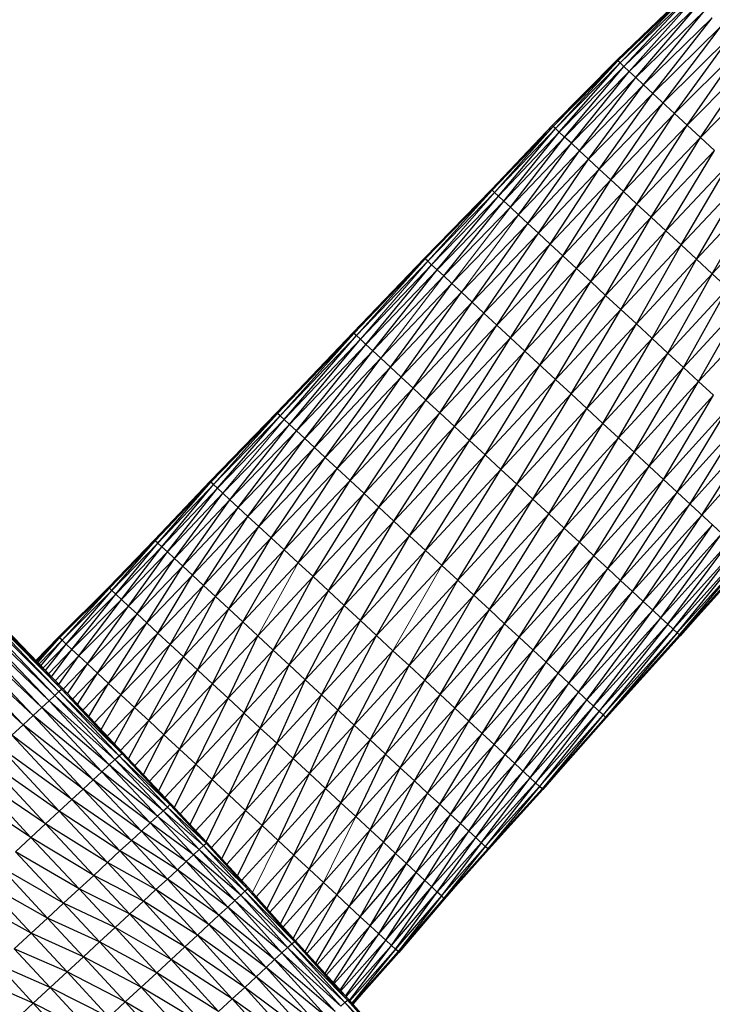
# Paper-space layout '_Right' of a CAD drawing. Header units: millimetres. Extents: x -464 to -1, y 0 to 650.
# Tile 33 of 50: x -216 to -164, y 325 to 398. Entities that reach past the tile are written whole.
import ezdxf

# ---------------------------------------------------------------- set-up
doc = ezdxf.new("R2010")
doc.units = ezdxf.units.MM

psp = doc.layouts.new('_Right')

# ---------------------------------------------------------------- linework, layer by layer
at = {"color": 7, "linetype": 'Continuous', "lineweight": 25}
for p, q in [((-171.402, 395.363), (-166.282, 400.275)), ((-171.343, 395.308), (-166.282, 400.275)), ((-171.343, 395.308), (-166.224, 400.221)), ((-171.169, 395.147), (-166.224, 400.221)), ((-171.169, 395.147), (-166.055, 400.064)), ((-170.886, 394.884), (-166.055, 400.064)), ((-170.886, 394.884), (-165.779, 399.809)), ((-170.497, 394.524), (-165.779, 399.809)), ((-170.497, 394.524), (-165.401, 399.458)), ((-170.008, 394.071), (-165.401, 399.458)), ((-170.008, 394.071), (-164.924, 399.016)), ((-169.422, 393.527), (-164.924, 399.016)), ((-169.422, 393.527), (-164.353, 398.487)), ((-168.744, 392.899), (-164.353, 398.487)), ((-168.744, 392.899), (-163.693, 397.875)), ((-167.978, 392.189), (-163.693, 397.875)), ((-167.978, 392.189), (-162.947, 397.184)), ((-167.129, 391.402), (-162.947, 397.184)), ((-167.129, 391.402), (-162.121, 396.418)), ((-166.208, 390.548), (-162.121, 396.418)), ((-176.184, 390.512), (-171.402, 395.363)), ((-176.124, 390.456), (-171.402, 395.363)), ((-176.124, 390.456), (-171.343, 395.308)), ((-175.948, 390.293), (-171.343, 395.308)), ((-175.948, 390.293), (-171.169, 395.147)), ((-175.661, 390.027), (-171.169, 395.147)), ((-171.343, 395.308), (-171.402, 395.363)), ((-171.169, 395.147), (-171.343, 395.308)), ((-170.886, 394.884), (-171.169, 395.147)), ((-166.208, 390.548), (-161.223, 395.586)), ((-165.224, 389.636), (-161.223, 395.586)), ((-175.661, 390.027), (-170.886, 394.884)), ((-175.267, 389.662), (-170.886, 394.884)), ((-175.267, 389.662), (-170.497, 394.524)), ((-174.772, 389.202), (-170.497, 394.524)), ((-170.497, 394.524), (-170.886, 394.884)), ((-170.008, 394.071), (-170.497, 394.524)), ((-165.224, 389.636), (-160.264, 394.697)), ((-174.772, 389.202), (-170.008, 394.071)), ((-174.178, 388.652), (-170.008, 394.071)), ((-174.178, 388.652), (-169.422, 393.527)), ((-173.491, 388.015), (-169.422, 393.527)), ((-169.422, 393.527), (-170.008, 394.071)), ((-168.744, 392.899), (-169.422, 393.527)), ((-173.491, 388.015), (-168.744, 392.899)), ((-172.715, 387.296), (-168.744, 392.899)), ((-172.715, 387.296), (-167.978, 392.189)), ((-171.855, 386.499), (-167.978, 392.189)), ((-171.855, 386.499), (-167.129, 391.402)), ((-170.922, 385.634), (-167.129, 391.402)), ((-166.208, 390.548), (-167.129, 391.402)), ((-180.69, 385.78), (-176.184, 390.512)), ((-180.629, 385.723), (-176.184, 390.512)), ((-180.629, 385.723), (-176.124, 390.456)), ((-180.452, 385.559), (-176.124, 390.456)), ((-180.164, 385.292), (-175.948, 390.293)), ((-180.164, 385.292), (-175.661, 390.027)), ((-179.768, 384.925), (-175.661, 390.027)), ((-176.124, 390.456), (-176.184, 390.512)), ((-175.948, 390.293), (-176.124, 390.456)), ((-175.267, 389.662), (-175.661, 390.027)), ((-170.922, 385.634), (-166.208, 390.548)), ((-169.924, 384.709), (-166.208, 390.548)), ((-165.224, 389.636), (-166.208, 390.548)), ((-179.768, 384.925), (-175.267, 389.662)), ((-179.27, 384.463), (-175.267, 389.662)), ((-179.27, 384.463), (-174.772, 389.202)), ((-178.673, 383.91), (-174.772, 389.202)), ((-174.772, 389.202), (-175.267, 389.662)), ((-174.178, 388.652), (-174.772, 389.202)), ((-169.924, 384.709), (-165.224, 389.636)), ((-168.874, 383.736), (-165.224, 389.636)), ((-164.187, 388.675), (-165.224, 389.636)), ((-178.673, 383.91), (-174.178, 388.652)), ((-177.982, 383.27), (-174.178, 388.652)), ((-173.491, 388.015), (-174.178, 388.652)), ((-168.874, 383.736), (-164.187, 388.675)), ((-167.782, 382.724), (-164.187, 388.675)), ((-177.982, 383.27), (-173.491, 388.015)), ((-177.202, 382.547), (-173.491, 388.015)), ((-172.715, 387.296), (-173.491, 388.015)), ((-167.782, 382.724), (-163.109, 387.676)), ((-166.658, 381.682), (-163.109, 387.676)), ((-177.202, 382.547), (-172.715, 387.296)), ((-176.338, 381.745), (-172.715, 387.296)), ((-171.855, 386.499), (-172.715, 387.296)), ((-176.338, 381.745), (-171.855, 386.499)), ((-175.399, 380.875), (-171.855, 386.499)), ((-170.922, 385.634), (-171.855, 386.499)), ((-166.658, 381.682), (-162, 386.648)), ((-165.513, 380.621), (-162, 386.648)), ((-185.642, 380.712), (-180.69, 385.78)), ((-185.581, 380.655), (-180.629, 385.723)), ((-185.402, 380.489), (-180.629, 385.723)), ((-180.629, 385.723), (-180.69, 385.78)), ((-180.452, 385.559), (-180.629, 385.723)), ((-175.399, 380.875), (-170.922, 385.634)), ((-174.396, 379.946), (-170.922, 385.634)), ((-169.924, 384.709), (-170.922, 385.634)), ((-165.513, 380.621), (-160.869, 385.6)), ((-164.357, 379.55), (-160.869, 385.6)), ((-185.111, 380.219), (-180.164, 385.292)), ((-184.71, 379.848), (-180.164, 385.292)), ((-184.71, 379.848), (-179.768, 384.925)), ((-184.206, 379.381), (-179.768, 384.925)), ((-179.768, 384.925), (-180.164, 385.292)), ((-179.27, 384.463), (-179.768, 384.925)), ((-184.206, 379.381), (-179.27, 384.463)), ((-178.673, 383.91), (-179.27, 384.463)), ((-174.396, 379.946), (-169.924, 384.709)), ((-173.34, 378.967), (-169.924, 384.709)), ((-168.874, 383.736), (-169.924, 384.709)), ((-164.357, 379.55), (-159.729, 384.543)), ((-183.603, 378.821), (-178.673, 383.91)), ((-177.982, 383.27), (-178.673, 383.91)), ((-173.34, 378.967), (-168.874, 383.736)), ((-172.242, 377.949), (-168.874, 383.736)), ((-167.782, 382.724), (-168.874, 383.736)), ((-182.904, 378.173), (-177.982, 383.27)), ((-182.114, 377.442), (-177.982, 383.27)), ((-177.202, 382.547), (-177.982, 383.27)), ((-172.242, 377.949), (-167.782, 382.724)), ((-171.112, 376.902), (-167.782, 382.724)), ((-166.658, 381.682), (-167.782, 382.724)), ((-182.114, 377.442), (-177.202, 382.547)), ((-181.24, 376.631), (-177.202, 382.547)), ((-176.338, 381.745), (-177.202, 382.547)), ((-180.29, 375.751), (-176.338, 381.745)), ((-175.399, 380.875), (-176.338, 381.745)), ((-171.112, 376.902), (-166.658, 381.682)), ((-169.96, 375.835), (-166.658, 381.682)), ((-165.513, 380.621), (-166.658, 381.682)), ((-190.915, 375.192), (-185.642, 380.712)), ((-190.854, 375.135), (-185.642, 380.712)), ((-190.854, 375.135), (-185.581, 380.655)), ((-190.674, 374.968), (-185.402, 380.489)), ((-185.581, 380.655), (-185.642, 380.712)), ((-185.402, 380.489), (-185.581, 380.655)), ((-185.111, 380.219), (-185.402, 380.489)), ((-180.29, 375.751), (-175.399, 380.875)), ((-179.276, 374.811), (-175.399, 380.875)), ((-174.396, 379.946), (-175.399, 380.875)), ((-169.96, 375.835), (-165.513, 380.621)), ((-168.798, 374.758), (-165.513, 380.621)), ((-164.357, 379.55), (-165.513, 380.621)), ((-190.38, 374.695), (-185.111, 380.219)), ((-189.977, 374.322), (-185.111, 380.219)), ((-189.977, 374.322), (-184.71, 379.848)), ((-189.469, 373.851), (-184.71, 379.848)), ((-184.71, 379.848), (-185.111, 380.219)), ((-184.206, 379.381), (-184.71, 379.848)), ((-179.276, 374.811), (-174.396, 379.946)), ((-178.208, 373.821), (-174.396, 379.946)), ((-173.34, 378.967), (-174.396, 379.946)), ((-189.469, 373.851), (-184.206, 379.381)), ((-183.603, 378.821), (-184.206, 379.381)), ((-178.208, 373.821), (-173.34, 378.967)), ((-177.097, 372.791), (-173.34, 378.967)), ((-172.242, 377.949), (-173.34, 378.967)), ((-168.798, 374.758), (-164.357, 379.55)), ((-167.637, 373.681), (-164.357, 379.55)), ((-163.202, 378.479), (-164.357, 379.55)), ((-188.861, 373.288), (-183.603, 378.821)), ((-188.158, 372.635), (-183.603, 378.821)), ((-182.904, 378.173), (-183.603, 378.821)), ((-167.637, 373.681), (-163.202, 378.479)), ((-166.486, 372.614), (-163.202, 378.479)), ((-188.158, 372.635), (-182.904, 378.173)), ((-187.363, 371.899), (-182.904, 378.173)), ((-182.114, 377.442), (-182.904, 378.173)), ((-177.097, 372.791), (-172.242, 377.949)), ((-175.954, 371.732), (-172.242, 377.949)), ((-171.112, 376.902), (-172.242, 377.949)), ((-187.363, 371.899), (-182.114, 377.442)), ((-186.482, 371.082), (-182.114, 377.442)), ((-181.24, 376.631), (-182.114, 377.442)), ((-175.954, 371.732), (-171.112, 376.902)), ((-174.789, 370.652), (-171.112, 376.902)), ((-169.96, 375.835), (-171.112, 376.902)), ((-166.486, 372.614), (-162.057, 377.418)), ((-165.356, 371.567), (-162.057, 377.418)), ((-186.482, 371.082), (-181.24, 376.631)), ((-185.526, 370.196), (-181.24, 376.631)), ((-180.29, 375.751), (-181.24, 376.631)), ((-165.356, 371.567), (-160.933, 376.376)), ((-185.526, 370.196), (-180.29, 375.751)), ((-184.504, 369.249), (-180.29, 375.751)), ((-179.276, 374.811), (-180.29, 375.751)), ((-174.789, 370.652), (-169.96, 375.835)), ((-173.614, 369.563), (-169.96, 375.835)), ((-168.798, 374.758), (-169.96, 375.835)), ((-196.563, 369.27), (-190.915, 375.192)), ((-196.501, 369.212), (-190.915, 375.192)), ((-196.501, 369.212), (-190.854, 375.135)), ((-196.32, 369.044), (-190.854, 375.135)), ((-196.32, 369.044), (-190.674, 374.968)), ((-196.024, 368.77), (-190.674, 374.968)), ((-196.024, 368.77), (-190.38, 374.695)), ((-195.618, 368.393), (-190.38, 374.695)), ((-190.854, 375.135), (-190.915, 375.192)), ((-190.674, 374.968), (-190.854, 375.135)), ((-190.38, 374.695), (-190.674, 374.968)), ((-189.977, 374.322), (-190.38, 374.695)), ((-184.504, 369.249), (-179.276, 374.811)), ((-183.429, 368.253), (-179.276, 374.811)), ((-178.208, 373.821), (-179.276, 374.811)), ((-173.614, 369.563), (-168.798, 374.758)), ((-172.438, 368.473), (-168.798, 374.758)), ((-167.637, 373.681), (-168.798, 374.758)), ((-195.618, 368.393), (-189.977, 374.322)), ((-195.107, 367.92), (-189.977, 374.322)), ((-195.107, 367.92), (-189.469, 373.851)), ((-194.495, 367.352), (-189.469, 373.851)), ((-189.469, 373.851), (-189.977, 374.322)), ((-188.861, 373.288), (-189.469, 373.851)), ((-183.429, 368.253), (-178.208, 373.821)), ((-182.31, 367.216), (-178.208, 373.821)), ((-175.954, 371.732), (-178.208, 373.821)), ((-194.495, 367.352), (-188.861, 373.288)), ((-193.786, 366.695), (-188.861, 373.288)), ((-188.158, 372.635), (-188.861, 373.288)), ((-172.438, 368.473), (-167.637, 373.681)), ((-171.274, 367.394), (-167.637, 373.681)), ((-166.486, 372.614), (-167.637, 373.681)), ((-193.786, 366.695), (-188.158, 372.635)), ((-192.986, 365.953), (-188.158, 372.635)), ((-187.363, 371.899), (-188.158, 372.635)), ((-182.31, 367.216), (-177.097, 372.791)), ((-181.159, 366.148), (-177.097, 372.791)), ((-171.274, 367.394), (-166.486, 372.614)), ((-170.131, 366.335), (-166.486, 372.614)), ((-165.356, 371.567), (-166.486, 372.614)), ((-192.986, 365.953), (-187.363, 371.899)), ((-192.099, 365.131), (-187.363, 371.899)), ((-186.482, 371.082), (-187.363, 371.899)), ((-181.159, 366.148), (-175.954, 371.732)), ((-179.986, 365.061), (-175.954, 371.732)), ((-174.789, 370.652), (-175.954, 371.732)), ((-192.099, 365.131), (-186.482, 371.082)), ((-191.136, 364.239), (-186.482, 371.082)), ((-185.526, 370.196), (-186.482, 371.082)), ((-170.131, 366.335), (-165.356, 371.567)), ((-169.021, 365.306), (-165.356, 371.567)), ((-164.259, 370.55), (-165.356, 371.567)), ((-191.136, 364.239), (-185.526, 370.196)), ((-190.107, 363.285), (-185.526, 370.196)), ((-184.504, 369.249), (-185.526, 370.196)), ((-179.986, 365.061), (-174.789, 370.652)), ((-178.802, 363.964), (-174.789, 370.652)), ((-173.614, 369.563), (-174.789, 370.652)), ((-169.021, 365.306), (-164.259, 370.55)), ((-167.954, 364.317), (-164.259, 370.55)), ((-173.614, 369.563), (-178.802, 363.964)), ((-177.619, 362.868), (-173.614, 369.563)), ((-172.438, 368.473), (-173.614, 369.563)), ((-167.954, 364.317), (-163.204, 369.572)), ((-166.941, 363.378), (-163.204, 369.572)), ((-201.502, 364.189), (-196.563, 369.27)), ((-201.439, 364.13), (-196.563, 369.27)), ((-201.439, 364.13), (-196.501, 369.212)), ((-201.256, 363.961), (-196.501, 369.212)), ((-201.256, 363.961), (-196.32, 369.044)), ((-200.957, 363.684), (-196.32, 369.044)), ((-200.957, 363.684), (-196.024, 368.77)), ((-196.501, 369.212), (-196.563, 369.27)), ((-196.32, 369.044), (-196.501, 369.212)), ((-196.024, 368.77), (-196.32, 369.044)), ((-190.107, 363.285), (-184.504, 369.249)), ((-189.024, 362.281), (-184.504, 369.249)), ((-183.429, 368.253), (-184.504, 369.249)), ((-200.547, 363.304), (-195.618, 368.393)), ((-200.031, 362.825), (-195.618, 368.393)), ((-195.107, 367.92), (-195.618, 368.393)), ((-189.024, 362.281), (-183.429, 368.253)), ((-187.897, 361.237), (-183.429, 368.253)), ((-182.31, 367.216), (-183.429, 368.253)), ((-177.619, 362.868), (-172.438, 368.473)), ((-176.446, 361.781), (-172.438, 368.473)), ((-171.274, 367.394), (-172.438, 368.473)), ((-166.941, 363.378), (-162.202, 368.644)), ((-165.993, 362.5), (-162.202, 368.644)), ((-200.031, 362.825), (-195.107, 367.92)), ((-199.412, 362.252), (-195.107, 367.92)), ((-199.412, 362.252), (-194.495, 367.352)), ((-198.696, 361.588), (-194.495, 367.352)), ((-194.495, 367.352), (-195.107, 367.92)), ((-193.786, 366.695), (-194.495, 367.352)), ((-176.446, 361.781), (-171.274, 367.394)), ((-175.296, 360.714), (-171.274, 367.394)), ((-170.131, 366.335), (-171.274, 367.394)), ((-165.993, 362.5), (-161.265, 367.775)), ((-165.12, 361.691), (-161.265, 367.775)), ((-198.696, 361.588), (-193.786, 366.695)), ((-197.888, 360.839), (-193.786, 366.695)), ((-192.986, 365.953), (-193.786, 366.695)), ((-187.897, 361.237), (-182.31, 367.216)), ((-186.738, 360.162), (-182.31, 367.216)), ((-181.159, 366.148), (-182.31, 367.216)), ((-197.888, 360.839), (-192.986, 365.953)), ((-196.992, 360.009), (-192.986, 365.953)), ((-192.099, 365.131), (-192.986, 365.953)), ((-186.738, 360.162), (-181.159, 366.148)), ((-185.557, 359.068), (-181.159, 366.148)), ((-179.986, 365.061), (-181.159, 366.148)), ((-174.178, 359.678), (-170.131, 366.335)), ((-169.021, 365.306), (-170.131, 366.335)), ((-196.992, 360.009), (-192.099, 365.131)), ((-196.019, 359.107), (-192.099, 365.131)), ((-191.136, 364.239), (-192.099, 365.131)), ((-174.178, 359.678), (-169.021, 365.306)), ((-173.103, 358.682), (-169.021, 365.306)), ((-167.954, 364.317), (-169.021, 365.306)), ((-185.557, 359.068), (-179.986, 365.061)), ((-184.365, 357.963), (-179.986, 365.061)), ((-205.619, 359.846), (-201.502, 364.189)), ((-205.556, 359.788), (-201.502, 364.189)), ((-205.556, 359.788), (-201.439, 364.13)), ((-205.372, 359.617), (-201.439, 364.13)), ((-205.372, 359.617), (-201.256, 363.961)), ((-205.072, 359.339), (-201.256, 363.961)), ((-205.072, 359.339), (-200.957, 363.684)), ((-204.661, 358.958), (-200.957, 363.684)), ((-201.439, 364.13), (-201.502, 364.189)), ((-201.256, 363.961), (-201.439, 364.13)), ((-200.957, 363.684), (-201.256, 363.961)), ((-200.547, 363.304), (-200.957, 363.684)), ((-196.019, 359.107), (-191.136, 364.239)), ((-194.98, 358.144), (-191.136, 364.239)), ((-190.107, 363.285), (-191.136, 364.239)), ((-184.365, 357.963), (-178.802, 363.964)), ((-183.173, 356.858), (-178.802, 363.964)), ((-177.619, 362.868), (-178.802, 363.964)), ((-173.103, 358.682), (-167.954, 364.317)), ((-172.083, 357.737), (-167.954, 364.317)), ((-166.941, 363.378), (-167.954, 364.317)), ((-204.661, 358.958), (-200.547, 363.304)), ((-204.142, 358.477), (-200.547, 363.304)), ((-200.031, 362.825), (-200.547, 363.304)), ((-194.98, 358.144), (-190.107, 363.285)), ((-193.886, 357.13), (-190.107, 363.285)), ((-189.024, 362.281), (-190.107, 363.285)), ((-172.083, 357.737), (-166.941, 363.378)), ((-171.128, 356.852), (-166.941, 363.378)), ((-163.635, 360.315), (-166.941, 363.378)), ((-204.142, 358.477), (-200.031, 362.825)), ((-203.521, 357.902), (-200.031, 362.825)), ((-203.521, 357.902), (-199.412, 362.252)), ((-202.803, 357.235), (-199.412, 362.252)), ((-199.412, 362.252), (-200.031, 362.825)), ((-198.696, 361.588), (-199.412, 362.252)), ((-193.886, 357.13), (-189.024, 362.281)), ((-192.748, 356.075), (-189.024, 362.281)), ((-187.897, 361.237), (-189.024, 362.281)), ((-183.173, 356.858), (-177.619, 362.868)), ((-181.992, 355.764), (-177.619, 362.868)), ((-176.446, 361.781), (-177.619, 362.868)), ((-171.128, 356.852), (-165.993, 362.5)), ((-170.249, 356.037), (-165.993, 362.5)), ((-202.803, 357.235), (-198.696, 361.588)), ((-201.991, 356.483), (-198.696, 361.588)), ((-197.888, 360.839), (-198.696, 361.588)), ((-181.992, 355.764), (-176.446, 361.781)), ((-180.833, 354.69), (-176.446, 361.781)), ((-175.296, 360.714), (-176.446, 361.781)), ((-170.249, 356.037), (-165.12, 361.691)), ((-169.456, 355.302), (-165.12, 361.691)), ((-212.683, 348.628), (-224.443, 360.895)), ((-212.493, 348.804), (-224.443, 360.895)), ((-212.493, 348.804), (-224.256, 361.068)), ((-212.428, 348.865), (-224.256, 361.068)), ((-212.428, 348.865), (-224.192, 361.128)), ((-201.991, 356.483), (-197.888, 360.839)), ((-201.092, 355.649), (-197.888, 360.839)), ((-196.992, 360.009), (-197.888, 360.839)), ((-192.748, 356.075), (-187.897, 361.237)), ((-191.577, 354.99), (-187.897, 361.237)), ((-186.738, 360.162), (-187.897, 361.237)), ((-180.833, 354.69), (-175.296, 360.714)), ((-179.707, 353.646), (-175.296, 360.714)), ((-174.178, 359.678), (-175.296, 360.714)), ((-169.456, 355.302), (-164.332, 360.961)), ((-168.754, 354.652), (-164.332, 360.961)), ((-212.993, 348.341), (-225.166, 360.225)), ((-212.993, 348.341), (-224.748, 360.613)), ((-212.683, 348.628), (-224.748, 360.613)), ((-201.092, 355.649), (-196.992, 360.009)), ((-200.115, 354.744), (-196.992, 360.009)), ((-196.019, 359.107), (-196.992, 360.009)), ((-191.577, 354.99), (-186.738, 360.162)), ((-190.384, 353.884), (-186.738, 360.162)), ((-185.557, 359.068), (-186.738, 360.162)), ((-168.754, 354.652), (-163.635, 360.315)), ((-168.148, 354.09), (-163.635, 360.315)), ((-213.954, 347.45), (-225.692, 359.737)), ((-213.418, 347.947), (-225.692, 359.737)), ((-209.013, 356.332), (-205.619, 359.846)), ((-208.95, 356.274), (-205.619, 359.846)), ((-208.95, 356.274), (-205.556, 359.788)), ((-208.765, 356.102), (-205.556, 359.788)), ((-208.765, 356.102), (-205.372, 359.617)), ((-208.463, 355.822), (-205.372, 359.617)), ((-208.463, 355.822), (-205.072, 359.339)), ((-208.049, 355.438), (-205.072, 359.339)), ((-205.556, 359.788), (-205.619, 359.846)), ((-205.372, 359.617), (-205.556, 359.788)), ((-205.072, 359.339), (-205.372, 359.617)), ((-204.661, 358.958), (-205.072, 359.339)), ((-179.707, 353.646), (-174.178, 359.678)), ((-178.625, 352.643), (-174.178, 359.678)), ((-173.103, 358.682), (-174.178, 359.678)), ((-167.642, 353.621), (-163.034, 359.757)), ((-167.642, 353.621), (-162.531, 359.292)), ((-167.242, 353.25), (-162.531, 359.292)), ((-214.595, 346.856), (-226.323, 359.152)), ((-213.954, 347.45), (-226.323, 359.152)), ((-208.049, 355.438), (-204.661, 358.958)), ((-207.528, 354.955), (-204.661, 358.958)), ((-204.142, 358.477), (-204.661, 358.958)), ((-200.115, 354.744), (-196.019, 359.107)), ((-199.072, 353.777), (-196.019, 359.107)), ((-194.98, 358.144), (-196.019, 359.107)), ((-190.384, 353.884), (-185.557, 359.068)), ((-189.18, 352.768), (-185.557, 359.068)), ((-184.365, 357.963), (-185.557, 359.068)), ((-178.625, 352.643), (-173.103, 358.682)), ((-177.598, 351.691), (-173.103, 358.682)), ((-172.083, 357.737), (-173.103, 358.682)), ((-167.242, 353.25), (-162.133, 358.923)), ((-166.95, 352.98), (-162.133, 358.923)), ((-166.95, 352.98), (-161.844, 358.655)), ((-166.772, 352.815), (-161.844, 358.655)), ((-215.337, 346.168), (-227.053, 358.476)), ((-214.595, 346.856), (-227.053, 358.476)), ((-207.528, 354.955), (-204.142, 358.477)), ((-206.903, 354.376), (-204.142, 358.477)), ((-206.903, 354.376), (-203.521, 357.902)), ((-206.18, 353.706), (-203.521, 357.902)), ((-203.521, 357.902), (-204.142, 358.477)), ((-202.803, 357.235), (-203.521, 357.902)), ((-199.072, 353.777), (-194.98, 358.144)), ((-193.886, 357.13), (-194.98, 358.144)), ((-189.18, 352.768), (-184.365, 357.963)), ((-183.173, 356.858), (-184.365, 357.963)), ((-161.668, 358.491), (-166.772, 352.815)), ((-161.668, 358.491), (-166.713, 352.76)), ((-161.609, 358.437), (-166.713, 352.76)), ((-215.337, 346.168), (-227.878, 357.711)), ((-206.18, 353.706), (-202.803, 357.235)), ((-205.363, 352.949), (-202.803, 357.235)), ((-201.991, 356.483), (-202.803, 357.235)), ((-197.973, 352.759), (-193.886, 357.13)), ((-196.83, 351.7), (-193.886, 357.13)), ((-192.748, 356.075), (-193.886, 357.13)), ((-177.598, 351.691), (-172.083, 357.737)), ((-176.636, 350.8), (-172.083, 357.737)), ((-171.128, 356.852), (-172.083, 357.737)), ((-212.708, 352.653), (-209.013, 356.332)), ((-212.644, 352.593), (-209.013, 356.332)), ((-208.95, 356.274), (-209.013, 356.332)), ((-205.363, 352.949), (-201.991, 356.483)), ((-204.459, 352.11), (-201.991, 356.483)), ((-201.092, 355.649), (-201.991, 356.483)), ((-187.976, 351.652), (-183.173, 356.858)), ((-186.783, 350.547), (-183.173, 356.858)), ((-181.992, 355.764), (-183.173, 356.858)), ((-176.636, 350.8), (-171.128, 356.852)), ((-175.751, 349.98), (-171.128, 356.852)), ((-170.249, 356.037), (-171.128, 356.852)), ((-212.644, 352.593), (-208.95, 356.274)), ((-212.456, 352.42), (-208.95, 356.274)), ((-212.456, 352.42), (-208.765, 356.102)), ((-212.151, 352.137), (-208.765, 356.102)), ((-212.151, 352.137), (-208.463, 355.822)), ((-211.732, 351.748), (-208.463, 355.822)), ((-208.765, 356.102), (-208.95, 356.274)), ((-208.463, 355.822), (-208.765, 356.102)), ((-207.528, 354.955), (-208.463, 355.822)), ((-204.459, 352.11), (-201.092, 355.649)), ((-203.476, 351.2), (-201.092, 355.649)), ((-200.115, 354.744), (-201.092, 355.649)), ((-195.655, 350.61), (-192.748, 356.075)), ((-191.577, 354.99), (-192.748, 356.075)), ((-186.783, 350.547), (-181.992, 355.764)), ((-185.613, 349.462), (-181.992, 355.764)), ((-180.833, 354.69), (-181.992, 355.764)), ((-175.751, 349.98), (-170.249, 356.037)), ((-174.952, 349.239), (-170.249, 356.037)), ((-169.456, 355.302), (-170.249, 356.037)), ((-211.732, 351.748), (-208.049, 355.438)), ((-211.204, 351.258), (-208.049, 355.438)), ((-211.204, 351.258), (-207.528, 354.955)), ((-210.571, 350.672), (-207.528, 354.955)), ((-206.903, 354.376), (-207.528, 354.955)), ((-195.655, 350.61), (-191.577, 354.99)), ((-194.457, 349.5), (-191.577, 354.99)), ((-190.384, 353.884), (-191.577, 354.99)), ((-174.952, 349.239), (-169.456, 355.302)), ((-174.245, 348.584), (-169.456, 355.302)), ((-168.754, 354.652), (-169.456, 355.302)), ((-210.571, 350.672), (-206.903, 354.376)), ((-209.84, 349.994), (-206.903, 354.376)), ((-206.18, 353.706), (-206.903, 354.376)), ((-203.476, 351.2), (-200.115, 354.744)), ((-202.426, 350.227), (-200.115, 354.744)), ((-199.072, 353.777), (-200.115, 354.744)), ((-185.613, 349.462), (-180.833, 354.69)), ((-184.476, 348.408), (-180.833, 354.69)), ((-179.707, 353.646), (-180.833, 354.69)), ((-174.245, 348.584), (-168.754, 354.652)), ((-173.635, 348.019), (-168.754, 354.652)), ((-168.148, 354.09), (-168.754, 354.652)), ((-209.84, 349.994), (-206.18, 353.706)), ((-209.013, 349.228), (-206.18, 353.706)), ((-205.363, 352.949), (-206.18, 353.706)), ((-202.426, 350.227), (-199.072, 353.777)), ((-201.321, 349.203), (-199.072, 353.777)), ((-197.973, 352.759), (-199.072, 353.777)), ((-194.457, 349.5), (-190.384, 353.884)), ((-193.248, 348.379), (-190.384, 353.884)), ((-189.18, 352.768), (-190.384, 353.884)), ((-184.476, 348.408), (-179.707, 353.646)), ((-183.382, 347.395), (-179.707, 353.646)), ((-178.625, 352.643), (-179.707, 353.646)), ((-173.635, 348.019), (-168.148, 354.09)), ((-173.126, 347.547), (-168.148, 354.09)), ((-167.642, 353.621), (-173.126, 347.547)), ((-167.642, 353.621), (-172.722, 347.173)), ((-167.642, 353.621), (-168.148, 354.09)), ((-167.242, 353.25), (-167.642, 353.621)), ((-208.097, 348.379), (-205.363, 352.949)), ((-204.459, 352.11), (-205.363, 352.949)), ((-201.321, 349.203), (-197.973, 352.759)), ((-200.172, 348.137), (-197.973, 352.759)), ((-196.83, 351.7), (-197.973, 352.759)), ((-193.248, 348.379), (-189.18, 352.768)), ((-192.039, 347.259), (-189.18, 352.768)), ((-187.976, 351.652), (-189.18, 352.768)), ((-167.242, 353.25), (-172.722, 347.173)), ((-167.242, 353.25), (-172.429, 346.901)), ((-166.95, 352.98), (-172.429, 346.901)), ((-166.95, 352.98), (-172.25, 346.735)), ((-166.772, 352.815), (-172.25, 346.735)), ((-166.772, 352.815), (-172.19, 346.679)), ((-166.713, 352.76), (-172.19, 346.679)), ((-166.95, 352.98), (-167.242, 353.25)), ((-166.713, 352.76), (-166.772, 352.815)), ((-214.394, 350.914), (-212.708, 352.653)), ((-214.367, 350.886), (-212.708, 352.653)), ((-214.333, 350.851), (-212.644, 352.593)), ((-214.255, 350.769), (-212.644, 352.593)), ((-214.156, 350.666), (-212.456, 352.42)), ((-214.027, 350.532), (-212.456, 352.42)), ((-213.866, 350.364), (-212.151, 352.137)), ((-213.687, 350.178), (-212.151, 352.137)), ((-212.644, 352.593), (-212.708, 352.653)), ((-212.456, 352.42), (-212.644, 352.593)), ((-212.151, 352.137), (-212.456, 352.42)), ((-211.732, 351.748), (-212.151, 352.137)), ((-208.097, 348.379), (-204.459, 352.11)), ((-207.102, 347.457), (-204.459, 352.11)), ((-203.476, 351.2), (-204.459, 352.11)), ((-183.382, 347.395), (-178.625, 352.643)), ((-182.345, 346.433), (-178.625, 352.643)), ((-177.598, 351.691), (-178.625, 352.643)), ((-213.469, 349.95), (-211.732, 351.748)), ((-213.24, 349.712), (-211.732, 351.748)), ((-212.968, 349.429), (-211.204, 351.258)), ((-212.69, 349.138), (-211.204, 351.258)), ((-211.204, 351.258), (-211.732, 351.748)), ((-210.571, 350.672), (-211.204, 351.258)), ((-200.172, 348.137), (-196.83, 351.7)), ((-198.989, 347.041), (-196.83, 351.7)), ((-195.655, 350.61), (-196.83, 351.7)), ((-192.039, 347.259), (-187.976, 351.652)), ((-190.841, 346.149), (-187.976, 351.652)), ((-186.783, 350.547), (-187.976, 351.652)), ((-182.345, 346.433), (-177.598, 351.691)), ((-181.373, 345.532), (-177.598, 351.691)), ((-176.636, 350.8), (-177.598, 351.691)), ((-212.37, 348.803), (-210.571, 350.672)), ((-212.043, 348.455), (-210.571, 350.672)), ((-209.84, 349.994), (-210.571, 350.672)), ((-207.102, 347.457), (-203.476, 351.2)), ((-206.04, 346.472), (-203.476, 351.2)), ((-201.321, 349.203), (-203.476, 351.2)), ((-198.989, 347.041), (-195.655, 350.61)), ((-197.784, 345.924), (-195.655, 350.61)), ((-194.457, 349.5), (-195.655, 350.61)), ((-190.841, 346.149), (-186.783, 350.547)), ((-189.666, 345.06), (-186.783, 350.547)), ((-185.613, 349.462), (-186.783, 350.547)), ((-181.373, 345.532), (-176.636, 350.8)), ((-180.479, 344.704), (-176.636, 350.8)), ((-175.751, 349.98), (-176.636, 350.8)), ((-211.685, 348.071), (-209.84, 349.994)), ((-211.305, 347.666), (-209.84, 349.994)), ((-209.013, 349.228), (-209.84, 349.994)), ((-206.04, 346.472), (-202.426, 350.227)), ((-204.921, 345.435), (-202.426, 350.227)), ((-179.672, 343.956), (-175.751, 349.98)), ((-174.952, 349.239), (-175.751, 349.98)), ((-210.91, 347.245), (-209.013, 349.228)), ((-210.476, 346.782), (-209.013, 349.228)), ((-208.097, 348.379), (-209.013, 349.228)), ((-204.921, 345.435), (-201.321, 349.203)), ((-203.757, 344.357), (-201.321, 349.203)), ((-200.172, 348.137), (-201.321, 349.203)), ((-197.784, 345.924), (-194.457, 349.5)), ((-196.568, 344.797), (-194.457, 349.5)), ((-193.248, 348.379), (-194.457, 349.5)), ((-189.666, 345.06), (-185.613, 349.462)), ((-188.524, 344.001), (-185.613, 349.462)), ((-184.476, 348.408), (-185.613, 349.462)), ((-179.672, 343.956), (-174.952, 349.239)), ((-178.958, 343.294), (-174.952, 349.239)), ((-174.245, 348.584), (-174.952, 349.239)), ((-213.418, 347.947), (-212.993, 348.341)), ((-212.993, 348.341), (-212.683, 348.628)), ((-208.231, 343.875), (-212.993, 348.341)), ((-212.683, 348.628), (-212.493, 348.804)), ((-208.231, 343.875), (-212.683, 348.628)), ((-208.041, 344.051), (-212.683, 348.628)), ((-212.493, 348.804), (-212.428, 348.865)), ((-208.041, 344.051), (-212.493, 348.804)), ((-207.975, 344.112), (-212.493, 348.804)), ((-207.975, 344.112), (-212.428, 348.865)), ((-210.052, 346.329), (-208.097, 348.379)), ((-209.565, 345.809), (-208.097, 348.379)), ((-207.102, 347.457), (-208.097, 348.379)), ((-196.568, 344.797), (-193.248, 348.379)), ((-195.352, 343.67), (-193.248, 348.379)), ((-190.841, 346.149), (-193.248, 348.379)), ((-188.524, 344.001), (-184.476, 348.408)), ((-187.427, 342.984), (-184.476, 348.408)), ((-183.382, 347.395), (-184.476, 348.408)), ((-178.958, 343.294), (-174.245, 348.584)), ((-178.342, 342.723), (-174.245, 348.584)), ((-173.126, 347.547), (-174.245, 348.584)), ((-213.954, 347.45), (-213.418, 347.947)), ((-208.968, 343.192), (-213.418, 347.947)), ((-208.542, 343.587), (-213.418, 347.947)), ((-203.757, 344.357), (-200.172, 348.137)), ((-202.56, 343.247), (-200.172, 348.137)), ((-197.784, 345.924), (-200.172, 348.137)), ((-178.342, 342.723), (-173.635, 348.019)), ((-177.827, 342.246), (-173.635, 348.019)), ((-214.595, 346.856), (-213.954, 347.45)), ((-209.504, 342.694), (-213.954, 347.45)), ((-208.968, 343.192), (-213.954, 347.45)), ((-209.12, 345.333), (-207.102, 347.457)), ((-208.581, 344.758), (-207.102, 347.457)), ((-206.04, 346.472), (-207.102, 347.457)), ((-202.56, 343.247), (-198.989, 347.041)), ((-201.34, 342.116), (-198.989, 347.041)), ((-195.352, 343.67), (-192.039, 347.259)), ((-194.147, 342.553), (-192.039, 347.259)), ((-187.427, 342.984), (-183.382, 347.395)), ((-186.384, 342.018), (-183.382, 347.395)), ((-182.345, 346.433), (-183.382, 347.395)), ((-177.827, 342.246), (-173.126, 347.547)), ((-173.126, 347.547), (-177.419, 341.868)), ((-172.722, 347.173), (-177.419, 341.868)), ((-172.722, 347.173), (-177.123, 341.594)), ((-172.429, 346.901), (-177.123, 341.594)), ((-172.429, 346.901), (-176.942, 341.426)), ((-172.722, 347.173), (-173.126, 347.547)), ((-172.429, 346.901), (-172.722, 347.173)), ((-172.25, 346.735), (-172.429, 346.901)), ((-216.176, 345.39), (-215.337, 346.168)), ((-215.337, 346.168), (-214.595, 346.856)), ((-210.891, 341.409), (-215.337, 346.168)), ((-210.147, 342.099), (-215.337, 346.168)), ((-210.147, 342.099), (-214.595, 346.856)), ((-209.504, 342.694), (-214.595, 346.856)), ((-208.124, 344.27), (-206.04, 346.472)), ((-207.535, 343.645), (-206.04, 346.472)), ((-204.921, 345.435), (-206.04, 346.472)), ((-194.147, 342.553), (-190.841, 346.149)), ((-192.965, 341.457), (-190.841, 346.149)), ((-189.666, 345.06), (-190.841, 346.149)), ((-186.384, 342.018), (-182.345, 346.433)), ((-185.409, 341.114), (-182.345, 346.433)), ((-181.373, 345.532), (-182.345, 346.433)), ((-172.25, 346.735), (-176.942, 341.426)), ((-172.25, 346.735), (-176.882, 341.37)), ((-172.19, 346.679), (-176.882, 341.37)), ((-172.19, 346.679), (-172.25, 346.735)), ((-207.072, 343.153), (-204.921, 345.435)), ((-206.438, 342.48), (-204.921, 345.435)), ((-203.757, 344.357), (-204.921, 345.435)), ((-201.34, 342.116), (-197.784, 345.924)), ((-200.109, 340.975), (-197.784, 345.924)), ((-196.568, 344.797), (-197.784, 345.924)), ((-185.409, 341.114), (-181.373, 345.532)), ((-184.511, 340.282), (-181.373, 345.532)), ((-180.479, 344.704), (-181.373, 345.532)), ((-211.731, 340.63), (-216.176, 345.39)), ((-210.891, 341.409), (-216.176, 345.39)), ((-200.109, 340.975), (-196.568, 344.797)), ((-198.878, 339.834), (-196.568, 344.797)), ((-195.352, 343.67), (-196.568, 344.797)), ((-192.965, 341.457), (-189.666, 345.06)), ((-191.816, 340.393), (-189.666, 345.06)), ((-188.524, 344.001), (-189.666, 345.06)), ((-184.511, 340.282), (-180.479, 344.704)), ((-183.701, 339.531), (-180.479, 344.704)), ((-178.958, 343.294), (-180.479, 344.704)), ((-212.662, 339.768), (-217.105, 344.529)), ((-211.731, 340.63), (-217.105, 344.529)), ((-208.231, 343.875), (-208.041, 344.051)), ((-208.041, 344.051), (-207.975, 344.112)), ((-204.468, 340.259), (-208.041, 344.051)), ((-204.402, 340.32), (-208.041, 344.051)), ((-204.402, 340.32), (-207.975, 344.112)), ((-205.978, 341.992), (-203.757, 344.357)), ((-205.302, 341.275), (-203.757, 344.357)), ((-202.56, 343.247), (-203.757, 344.357)), ((-190.712, 339.369), (-188.524, 344.001)), ((-187.427, 342.984), (-188.524, 344.001)), ((-183.701, 339.531), (-179.672, 343.956)), ((-182.984, 338.867), (-179.672, 343.956)), ((-213.673, 338.83), (-218.114, 343.594)), ((-212.662, 339.768), (-218.114, 343.594)), ((-208.968, 343.192), (-208.542, 343.587)), ((-208.542, 343.587), (-208.231, 343.875)), ((-204.97, 339.793), (-208.542, 343.587)), ((-204.659, 340.082), (-208.231, 343.875)), ((-204.468, 340.259), (-208.231, 343.875)), ((-204.851, 340.796), (-202.56, 343.247)), ((-204.14, 340.038), (-202.56, 343.247)), ((-201.34, 342.116), (-202.56, 343.247)), ((-198.878, 339.834), (-195.352, 343.67)), ((-197.658, 338.704), (-195.352, 343.67)), ((-194.147, 342.553), (-195.352, 343.67)), ((-182.984, 338.867), (-178.958, 343.294)), ((-182.365, 338.293), (-178.958, 343.294)), ((-177.827, 342.246), (-178.958, 343.294)), ((-214.753, 337.83), (-219.192, 342.595)), ((-213.673, 338.83), (-219.192, 342.595)), ((-210.147, 342.099), (-209.504, 342.694)), ((-209.504, 342.694), (-208.968, 343.192)), ((-205.935, 338.899), (-209.504, 342.694)), ((-205.397, 339.398), (-209.504, 342.694)), ((-205.397, 339.398), (-208.968, 343.192)), ((-204.97, 339.793), (-208.968, 343.192)), ((-197.658, 338.704), (-194.147, 342.553)), ((-196.461, 337.595), (-194.147, 342.553)), ((-192.965, 341.457), (-194.147, 342.553)), ((-190.712, 339.369), (-187.427, 342.984)), ((-189.664, 338.398), (-187.427, 342.984)), ((-186.384, 342.018), (-187.427, 342.984)), ((-182.365, 338.293), (-178.342, 342.723)), ((-181.849, 337.815), (-178.342, 342.723)), ((-210.891, 341.409), (-210.147, 342.099)), ((-206.579, 338.302), (-210.147, 342.099)), ((-205.935, 338.899), (-210.147, 342.099)), ((-203.706, 339.574), (-201.34, 342.116)), ((-202.964, 338.779), (-201.34, 342.116)), ((-200.109, 340.975), (-201.34, 342.116)), ((-189.664, 338.398), (-186.384, 342.018)), ((-188.682, 337.488), (-186.384, 342.018)), ((-185.409, 341.114), (-186.384, 342.018)), ((-181.849, 337.815), (-177.827, 342.246)), ((-181.439, 337.435), (-177.827, 342.246)), ((-177.419, 341.868), (-181.142, 337.16)), ((-177.419, 341.868), (-177.827, 342.246)), ((-177.123, 341.594), (-177.419, 341.868)), ((-214.753, 337.83), (-220.326, 341.543)), ((-211.731, 340.63), (-210.891, 341.409)), ((-207.325, 337.611), (-210.891, 341.409)), ((-206.579, 338.302), (-210.891, 341.409)), ((-196.461, 337.595), (-192.965, 341.457)), ((-195.299, 336.517), (-192.965, 341.457)), ((-191.816, 340.393), (-192.965, 341.457)), ((-188.682, 337.488), (-185.409, 341.114)), ((-187.779, 336.651), (-185.409, 341.114)), ((-184.511, 340.282), (-185.409, 341.114)), ((-177.123, 341.594), (-181.142, 337.16)), ((-177.123, 341.594), (-180.96, 336.991)), ((-176.942, 341.426), (-180.96, 336.991)), ((-176.942, 341.426), (-180.899, 336.935)), ((-176.882, 341.37), (-180.899, 336.935)), ((-176.942, 341.426), (-177.123, 341.594)), ((-176.882, 341.37), (-176.942, 341.426)), ((-212.662, 339.768), (-211.731, 340.63)), ((-208.167, 336.83), (-211.731, 340.63)), ((-207.325, 337.611), (-211.731, 340.63)), ((-204.468, 340.259), (-204.402, 340.32)), ((-201.736, 337.464), (-204.402, 340.32)), ((-202.552, 338.338), (-200.109, 340.975)), ((-201.784, 337.516), (-200.109, 340.975)), ((-198.878, 339.834), (-200.109, 340.975)), ((-195.299, 336.517), (-191.816, 340.393)), ((-194.181, 335.481), (-191.816, 340.393)), ((-190.712, 339.369), (-191.816, 340.393)), ((-213.673, 338.83), (-212.662, 339.768)), ((-209.101, 335.965), (-212.662, 339.768)), ((-208.167, 336.83), (-212.662, 339.768)), ((-205.397, 339.398), (-204.97, 339.793)), ((-204.97, 339.793), (-204.659, 340.082)), ((-202.304, 336.937), (-204.97, 339.793)), ((-201.992, 337.226), (-204.659, 340.082)), ((-201.801, 337.403), (-204.659, 340.082)), ((-201.801, 337.403), (-204.468, 340.259)), ((-201.736, 337.464), (-204.468, 340.259)), ((-201.403, 337.097), (-198.878, 339.834)), ((-200.622, 336.238), (-198.878, 339.834)), ((-197.658, 338.704), (-198.878, 339.834)), ((-186.964, 335.896), (-184.511, 340.282)), ((-183.701, 339.531), (-184.511, 340.282)), ((-206.579, 338.302), (-205.935, 338.899)), ((-205.935, 338.899), (-205.397, 339.398)), ((-203.27, 336.042), (-205.935, 338.899)), ((-202.731, 336.541), (-205.935, 338.899)), ((-202.731, 336.541), (-205.397, 339.398)), ((-194.181, 335.481), (-190.712, 339.369)), ((-189.664, 338.398), (-190.712, 339.369)), ((-186.964, 335.896), (-183.701, 339.531)), ((-186.243, 335.228), (-183.701, 339.531)), ((-186.243, 335.228), (-182.984, 338.867)), ((-185.62, 334.651), (-182.984, 338.867)), ((-182.984, 338.867), (-183.701, 339.531)), ((-182.365, 338.293), (-182.984, 338.867)), ((-214.753, 337.83), (-213.673, 338.83)), ((-210.114, 335.025), (-213.673, 338.83)), ((-209.101, 335.965), (-213.673, 338.83)), ((-207.325, 337.611), (-206.579, 338.302)), ((-203.914, 335.444), (-206.579, 338.302)), ((-203.27, 336.042), (-206.579, 338.302)), ((-200.274, 335.856), (-197.658, 338.704)), ((-199.479, 334.981), (-197.658, 338.704)), ((-196.461, 337.595), (-197.658, 338.704)), ((-193.12, 334.498), (-189.664, 338.398)), ((-192.126, 333.577), (-189.664, 338.398)), ((-188.682, 337.488), (-189.664, 338.398)), ((-185.62, 334.651), (-182.365, 338.293)), ((-185.101, 334.169), (-182.365, 338.293)), ((-181.849, 337.815), (-182.365, 338.293)), ((-215.89, 336.776), (-214.753, 337.83)), ((-211.196, 334.022), (-214.753, 337.83)), ((-210.114, 335.025), (-214.753, 337.83)), ((-208.167, 336.83), (-207.325, 337.611)), ((-204.661, 334.752), (-207.325, 337.611)), ((-203.914, 335.444), (-207.325, 337.611)), ((-201.992, 337.226), (-201.801, 337.403)), ((-201.801, 337.403), (-201.736, 337.464)), ((-198.734, 334.03), (-201.801, 337.403)), ((-198.669, 334.09), (-201.801, 337.403)), ((-198.669, 334.09), (-201.736, 337.464)), ((-199.166, 334.637), (-196.461, 337.595)), ((-195.299, 336.517), (-196.461, 337.595)), ((-192.126, 333.577), (-188.682, 337.488)), ((-191.212, 332.73), (-188.682, 337.488)), ((-187.779, 336.651), (-188.682, 337.488)), ((-185.101, 334.169), (-181.849, 337.815)), ((-184.689, 333.788), (-181.849, 337.815)), ((-184.689, 333.788), (-181.439, 337.435)), ((-181.439, 337.435), (-184.389, 333.51)), ((-181.142, 337.16), (-181.849, 337.815)), ((-212.336, 332.966), (-215.89, 336.776)), ((-211.196, 334.022), (-215.89, 336.776)), ((-209.101, 335.965), (-208.167, 336.83)), ((-205.504, 333.971), (-208.167, 336.83)), ((-204.661, 334.752), (-208.167, 336.83)), ((-202.731, 336.541), (-202.304, 336.937)), ((-202.304, 336.937), (-201.992, 337.226)), ((-199.236, 333.565), (-202.304, 336.937)), ((-198.925, 333.853), (-202.304, 336.937)), ((-198.925, 333.853), (-201.992, 337.226)), ((-198.734, 334.03), (-201.992, 337.226)), ((-181.142, 337.16), (-184.389, 333.51)), ((-181.142, 337.16), (-184.207, 333.341)), ((-180.96, 336.991), (-184.207, 333.341)), ((-180.96, 336.991), (-184.146, 333.284)), ((-180.899, 336.935), (-184.146, 333.284)), ((-180.96, 336.991), (-181.142, 337.16)), ((-180.899, 336.935), (-180.96, 336.991)), ((-210.114, 335.025), (-209.101, 335.965)), ((-206.438, 333.105), (-209.101, 335.965)), ((-205.504, 333.971), (-209.101, 335.965)), ((-203.914, 335.444), (-203.27, 336.042)), ((-203.27, 336.042), (-202.731, 336.541)), ((-200.199, 332.672), (-203.27, 336.042)), ((-199.662, 333.17), (-203.27, 336.042)), ((-199.662, 333.17), (-202.731, 336.541)), ((-199.236, 333.565), (-202.731, 336.541)), ((-198.095, 333.446), (-195.299, 336.517)), ((-197.304, 332.558), (-195.299, 336.517)), ((-194.181, 335.481), (-195.299, 336.517)), ((-191.212, 332.73), (-187.779, 336.651)), ((-190.387, 331.965), (-187.779, 336.651)), ((-186.964, 335.896), (-187.779, 336.651)), ((-213.522, 331.867), (-217.073, 335.68)), ((-212.336, 332.966), (-217.073, 335.68)), ((-204.661, 334.752), (-203.914, 335.444)), ((-200.842, 332.076), (-203.914, 335.444)), ((-200.199, 332.672), (-203.914, 335.444)), ((-197.07, 332.296), (-194.181, 335.481)), ((-196.293, 331.424), (-194.181, 335.481)), ((-193.12, 334.498), (-194.181, 335.481)), ((-190.387, 331.965), (-186.964, 335.896)), ((-189.657, 331.288), (-186.964, 335.896)), ((-189.657, 331.288), (-186.243, 335.228)), ((-189.027, 330.704), (-186.243, 335.228)), ((-185.62, 334.651), (-186.964, 335.896)), ((-214.742, 330.736), (-218.29, 334.552)), ((-213.522, 331.867), (-218.29, 334.552)), ((-211.196, 334.022), (-210.114, 335.025)), ((-207.452, 332.165), (-210.114, 335.025)), ((-206.438, 333.105), (-210.114, 335.025)), ((-205.504, 333.971), (-204.661, 334.752)), ((-201.587, 331.386), (-204.661, 334.752)), ((-200.842, 332.076), (-204.661, 334.752)), ((-196.097, 331.204), (-193.12, 334.498)), ((-195.347, 330.362), (-193.12, 334.498)), ((-192.126, 333.577), (-193.12, 334.498)), ((-189.027, 330.704), (-185.62, 334.651)), ((-188.501, 330.217), (-185.62, 334.651)), ((-212.336, 332.966), (-211.196, 334.022)), ((-208.535, 331.161), (-211.196, 334.022)), ((-207.452, 332.165), (-211.196, 334.022)), ((-206.438, 333.105), (-205.504, 333.971)), ((-202.428, 330.606), (-205.504, 333.971)), ((-201.587, 331.386), (-205.504, 333.971)), ((-199.236, 333.565), (-198.925, 333.853)), ((-198.925, 333.853), (-198.734, 334.03)), ((-195.456, 329.964), (-198.925, 333.853)), ((-195.267, 330.14), (-198.925, 333.853)), ((-198.734, 334.03), (-198.669, 334.09)), ((-195.267, 330.14), (-198.734, 334.03)), ((-195.202, 330.2), (-198.734, 334.03)), ((-195.202, 330.2), (-198.669, 334.09)), ((-188.501, 330.217), (-185.101, 334.169)), ((-188.084, 329.831), (-185.101, 334.169)), ((-188.084, 329.831), (-184.689, 333.788)), ((-187.781, 329.55), (-184.689, 333.788)), ((-184.689, 333.788), (-185.101, 334.169)), ((-184.389, 333.51), (-184.689, 333.788)), ((-214.742, 330.736), (-219.529, 333.402)), ((-208.535, 331.161), (-206.438, 333.105)), ((-203.359, 329.743), (-206.438, 333.105)), ((-202.428, 330.606), (-206.438, 333.105)), ((-200.199, 332.672), (-199.662, 333.17)), ((-199.662, 333.17), (-199.236, 333.565)), ((-196.189, 329.285), (-199.662, 333.17)), ((-195.765, 329.678), (-199.662, 333.17)), ((-195.765, 329.678), (-199.236, 333.565)), ((-195.456, 329.964), (-199.236, 333.565)), ((-195.185, 330.181), (-192.126, 333.577)), ((-194.471, 329.393), (-192.126, 333.577)), ((-191.212, 332.73), (-192.126, 333.577)), ((-184.389, 333.51), (-187.781, 329.55)), ((-184.389, 333.51), (-187.596, 329.378)), ((-184.207, 333.341), (-187.596, 329.378)), ((-184.207, 333.341), (-187.534, 329.321)), ((-184.146, 333.284), (-187.534, 329.321)), ((-184.207, 333.341), (-184.389, 333.51)), ((-184.146, 333.284), (-184.207, 333.341)), ((-213.522, 331.867), (-212.336, 332.966)), ((-209.676, 330.104), (-212.336, 332.966)), ((-208.535, 331.161), (-212.336, 332.966)), ((-200.842, 332.076), (-200.199, 332.672)), ((-196.723, 328.79), (-200.199, 332.672)), ((-196.189, 329.285), (-200.199, 332.672)), ((-194.339, 329.246), (-191.212, 332.73)), ((-193.68, 328.52), (-191.212, 332.73)), ((-190.387, 331.965), (-191.212, 332.73)), ((-214.742, 330.736), (-213.522, 331.867)), ((-210.863, 329.004), (-213.522, 331.867)), ((-209.676, 330.104), (-213.522, 331.867)), ((-204.371, 328.805), (-207.452, 332.165)), ((-203.359, 329.743), (-207.452, 332.165)), ((-201.587, 331.386), (-200.842, 332.076)), ((-197.363, 328.197), (-200.842, 332.076)), ((-196.723, 328.79), (-200.842, 332.076)), ((-193.575, 328.403), (-190.387, 331.965)), ((-192.981, 327.748), (-190.387, 331.965)), ((-189.657, 331.288), (-190.387, 331.965)), ((-209.676, 330.104), (-208.535, 331.161)), ((-205.452, 327.803), (-208.535, 331.161)), ((-204.371, 328.805), (-208.535, 331.161)), ((-202.428, 330.606), (-201.587, 331.386)), ((-198.103, 327.511), (-201.587, 331.386)), ((-197.363, 328.197), (-201.587, 331.386)), ((-192.899, 327.657), (-189.657, 331.288)), ((-192.378, 327.082), (-189.657, 331.288)), ((-189.027, 330.704), (-189.657, 331.288)), ((-215.985, 329.584), (-214.742, 330.736)), ((-212.084, 327.872), (-214.742, 330.736)), ((-210.863, 329.004), (-214.742, 330.736)), ((-210.863, 329.004), (-209.676, 330.104)), ((-206.589, 326.749), (-209.676, 330.104)), ((-205.452, 327.803), (-209.676, 330.104)), ((-203.359, 329.743), (-202.428, 330.606)), ((-198.939, 326.736), (-202.428, 330.606)), ((-198.103, 327.511), (-202.428, 330.606)), ((-195.456, 329.964), (-195.267, 330.14)), ((-195.267, 330.14), (-195.202, 330.2)), ((-191.332, 325.795), (-195.267, 330.14)), ((-191.267, 325.855), (-195.267, 330.14)), ((-191.267, 325.855), (-195.202, 330.2)), ((-192.315, 327.012), (-189.027, 330.704)), ((-191.875, 326.526), (-189.027, 330.704)), ((-191.828, 326.474), (-188.501, 330.217)), ((-191.475, 326.085), (-188.501, 330.217)), ((-188.501, 330.217), (-189.027, 330.704)), ((-188.084, 329.831), (-188.501, 330.217)), ((-213.328, 326.719), (-215.985, 329.584)), ((-212.084, 327.872), (-215.985, 329.584)), ((-204.371, 328.805), (-203.359, 329.743)), ((-199.865, 325.878), (-203.359, 329.743)), ((-198.939, 326.736), (-203.359, 329.743)), ((-196.189, 329.285), (-195.765, 329.678)), ((-195.765, 329.678), (-195.456, 329.964)), ((-191.828, 325.335), (-195.765, 329.678)), ((-191.521, 325.62), (-195.765, 329.678)), ((-191.521, 325.62), (-195.456, 329.964)), ((-191.332, 325.795), (-195.456, 329.964)), ((-191.442, 326.048), (-188.084, 329.831)), ((-191.184, 325.761), (-188.084, 329.831)), ((-191.162, 325.736), (-187.781, 329.55)), ((-187.781, 329.55), (-191.005, 325.559)), ((-187.596, 329.378), (-190.992, 325.545)), ((-187.596, 329.378), (-190.94, 325.486)), ((-187.781, 329.55), (-188.084, 329.831)), ((-187.596, 329.378), (-187.781, 329.55)), ((-187.534, 329.321), (-187.596, 329.378)), ((-212.084, 327.872), (-210.863, 329.004)), ((-207.773, 325.652), (-210.863, 329.004)), ((-206.589, 326.749), (-210.863, 329.004)), ((-205.452, 327.803), (-204.371, 328.805)), ((-200.871, 324.945), (-204.371, 328.805)), ((-199.865, 325.878), (-204.371, 328.805)), ((-197.363, 328.197), (-196.723, 328.79)), ((-196.723, 328.79), (-196.189, 329.285)), ((-192.782, 324.45), (-196.723, 328.79)), ((-192.251, 324.944), (-196.723, 328.79)), ((-192.251, 324.944), (-196.189, 329.285)), ((-191.828, 325.335), (-196.189, 329.285)), ((-187.534, 329.321), (-190.936, 325.481)), ((-214.583, 325.556), (-217.239, 328.422)), ((-213.328, 326.719), (-217.239, 328.422)), ((-198.103, 327.511), (-197.363, 328.197)), ((-193.419, 323.86), (-197.363, 328.197)), ((-192.782, 324.45), (-197.363, 328.197)), ((-214.583, 325.556), (-218.493, 327.259)), ((-213.328, 326.719), (-212.084, 327.872)), ((-208.991, 324.523), (-212.084, 327.872)), ((-207.773, 325.652), (-212.084, 327.872)), ((-207.773, 325.652), (-205.452, 327.803)), ((-201.945, 323.95), (-205.452, 327.803)), ((-200.871, 324.945), (-205.452, 327.803)), ((-198.939, 326.736), (-198.103, 327.511)), ((-194.157, 323.177), (-198.103, 327.511)), ((-193.419, 323.86), (-198.103, 327.511)), ((-214.583, 325.556), (-213.328, 326.719)), ((-210.232, 323.373), (-213.328, 326.719)), ((-208.991, 324.523), (-213.328, 326.719)), ((-203.076, 322.901), (-206.589, 326.749)), ((-201.945, 323.95), (-206.589, 326.749)), ((-199.865, 325.878), (-198.939, 326.736)), ((-194.989, 322.405), (-198.939, 326.736)), ((-194.157, 323.177), (-198.939, 326.736)), ((-200.871, 324.945), (-199.865, 325.878)), ((-195.912, 321.55), (-199.865, 325.878)), ((-194.989, 322.405), (-199.865, 325.878)), ((-191.521, 325.62), (-191.332, 325.795)), ((-191.332, 325.795), (-191.267, 325.855)), ((-187.66, 321.651), (-191.332, 325.795)), ((-187.596, 321.71), (-191.332, 325.795)), ((-187.596, 321.71), (-191.267, 325.855)), ((-215.838, 324.392), (-214.583, 325.556)), ((-211.484, 322.212), (-214.583, 325.556)), ((-210.232, 323.373), (-214.583, 325.556)), ((-208.991, 324.523), (-207.773, 325.652)), ((-204.253, 321.81), (-207.773, 325.652)), ((-203.076, 322.901), (-207.773, 325.652)), ((-191.828, 325.335), (-191.521, 325.62)), ((-187.847, 321.477), (-191.521, 325.62)), ((-187.66, 321.651), (-191.521, 325.62))]:
    psp.add_line(p, q, dxfattribs=at)
at = {"color": 142, "linetype": 'Continuous', "lineweight": 18, "true_color": 0x0080c0}
for p, q in [((-167.129, 391.402), (-168.744, 392.899)), ((-180.452, 385.559), (-175.948, 390.293)), ((-175.661, 390.027), (-175.948, 390.293)), ((-185.581, 380.655), (-180.69, 385.78)), ((-185.402, 380.489), (-180.452, 385.559)), ((-185.111, 380.219), (-180.452, 385.559)), ((-180.164, 385.292), (-180.452, 385.559)), ((-183.603, 378.821), (-179.27, 384.463)), ((-182.904, 378.173), (-178.673, 383.91)), ((-181.24, 376.631), (-176.338, 381.745)), ((-190.674, 374.968), (-185.581, 380.655)), ((-190.38, 374.695), (-185.402, 380.489)), ((-188.861, 373.288), (-184.206, 379.381)), ((-200.547, 363.304), (-196.024, 368.77)), ((-195.618, 368.393), (-196.024, 368.77)), ((-165.12, 361.691), (-160.402, 366.976)), ((-175.296, 360.714), (-170.131, 366.335)), ((-178.802, 363.964), (-179.986, 365.061)), ((-213.418, 347.947), (-225.166, 360.225)), ((-168.148, 354.09), (-163.034, 359.757)), ((-197.973, 352.759), (-194.98, 358.144)), ((-187.976, 351.652), (-184.365, 357.963)), ((-196.83, 351.7), (-192.748, 356.075)), ((-209.013, 349.228), (-205.363, 352.949)), ((-166.772, 352.815), (-166.95, 352.98)), ((-180.479, 344.704), (-175.751, 349.98)), ((-208.542, 343.587), (-212.993, 348.341)), ((-191.816, 340.393), (-188.524, 344.001)), ((-204.659, 340.082), (-208.542, 343.587)), ((-177.419, 341.868), (-181.439, 337.435)), ((-201.992, 337.226), (-204.97, 339.793)), ((-204.659, 340.082), (-204.468, 340.259)), ((-187.779, 336.651), (-184.511, 340.282)), ((-202.304, 336.937), (-205.397, 339.398)), ((-193.12, 334.498), (-190.712, 339.369)), ((-198.368, 333.752), (-196.461, 337.595)), ((-185.101, 334.169), (-185.62, 334.651))]:
    psp.add_line(p, q, dxfattribs=at)

doc.saveas('drawing.dxf')
